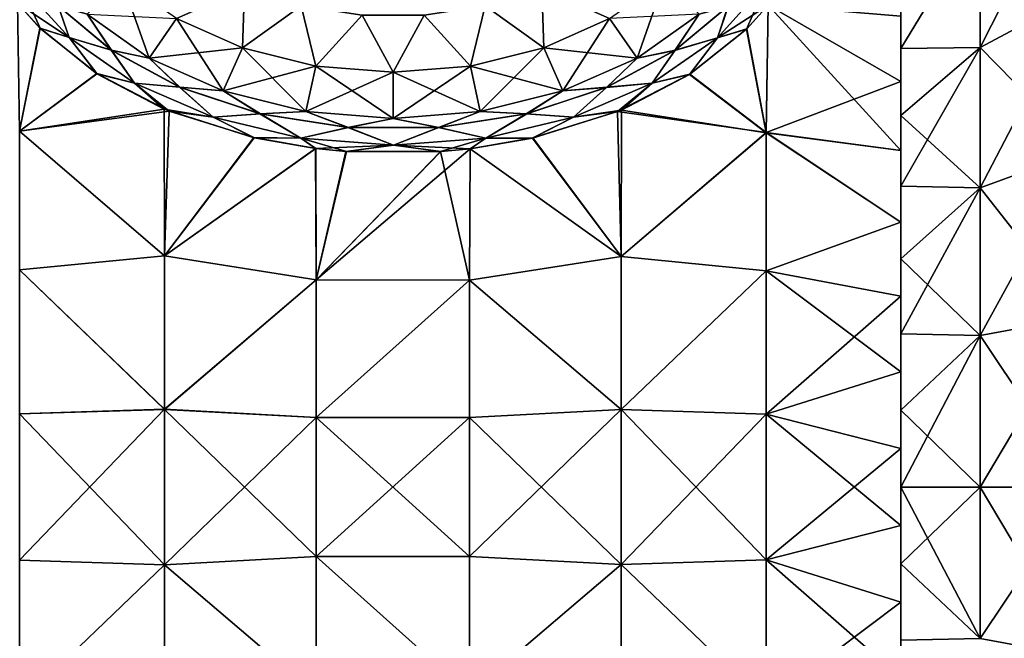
# Model space of a CAD drawing. Header units: millimetres. Extents: x -139 to 139, y -32 to 1264.
# Tile 31 of 256: x -131 to -116, y -2 to 7. Entities that reach past the tile are written whole.
import ezdxf

# ---------------------------------------------------------------- set-up
doc = ezdxf.new("R2010")
doc.units = ezdxf.units.MM
doc.header["$LTSCALE"] = 26.699852
for name, color, linetype in [('152', 7, 'CONTINUOUS'), ('155', 7, 'CONTINUOUS'), ('187', 7, 'CONTINUOUS'), ('188', 7, 'CONTINUOUS'), ('192', 7, 'CONTINUOUS'), ('193', 7, 'CONTINUOUS'), ('194', 7, 'CONTINUOUS'), ('198', 7, 'CONTINUOUS'), ('209', 7, 'CONTINUOUS'), ('212', 7, 'CONTINUOUS'), ('55', 7, 'CONTINUOUS'), ('59', 7, 'CONTINUOUS')]:
    doc.layers.add(name, color=color, linetype=linetype)

msp = doc.modelspace()

# ---------------------------------------------------------------- linework, layer by layer
at = {"layer": '152', "color": 7, "linetype": 'CONTINUOUS', "true_color": 0xa2afbf}
for points in [[(-131.387, 7.548, 11.956), (-131.358, 5.553, 13.017), (-131.037, 7.157, 12.368), (-131.387, 7.548, 11.956)], [(-119.701, 5.529, 13.024), (-119.672, 7.517, 11.972), (-120.004, 7.148, 12.36), (-119.701, 5.529, 13.024)], [(-119.672, 7.517, 11.972), (-119.701, 5.529, 13.024), (-117.6, 6.326, 11.357), (-119.672, 7.517, 11.972)], [(-117.6, 7.347, 10.725), (-119.672, 7.517, 11.972), (-117.6, 6.326, 11.357), (-117.6, 7.347, 10.725)], [(-131.037, 7.157, 12.368), (-131.358, 5.553, 13.017), (-130.148, 6.447, 13.126), (-131.037, 7.157, 12.368)], [(-120.892, 6.44, 13.119), (-119.701, 5.529, 13.024), (-120.004, 7.148, 12.36), (-120.892, 6.44, 13.119)], [(-131.358, 5.553, 13.017), (-129.098, 5.896, 13.721), (-130.148, 6.447, 13.126), (-131.358, 5.553, 13.017)], [(-122.022, 5.857, 13.753), (-119.701, 5.529, 13.024), (-120.892, 6.44, 13.119), (-122.022, 5.857, 13.753)], [(-117.6, 6.326, 11.357), (-119.701, 5.529, 13.024), (-117.6, 5.251, 11.892), (-117.6, 6.326, 11.357)], [(-129.092, 3.606, 14.494), (-129.098, 5.896, 13.721), (-131.358, 5.553, 13.017), (-129.092, 3.606, 14.494)], [(-129.098, 5.896, 13.721), (-129.092, 3.606, 14.494), (-127.693, 5.449, 14.211), (-129.098, 5.896, 13.721)], [(-123.342, 5.446, 14.207), (-121.967, 3.595, 14.495), (-122.022, 5.857, 13.753), (-123.342, 5.446, 14.207)], [(-121.967, 3.595, 14.495), (-119.701, 5.529, 13.024), (-122.022, 5.857, 13.753), (-121.967, 3.595, 14.495)], [(-131.358, 3.39, 13.74), (-129.092, 3.606, 14.494), (-131.358, 5.553, 13.017), (-131.358, 3.39, 13.74)], [(-129.092, 3.606, 14.494), (-126.735, 5.283, 14.394), (-127.693, 5.449, 14.211), (-129.092, 3.606, 14.494)], [(-124.324, 5.278, 14.394), (-121.967, 3.595, 14.495), (-123.342, 5.446, 14.207), (-124.324, 5.278, 14.394)], [(-119.701, 3.375, 13.74), (-119.701, 5.529, 13.024), (-121.967, 3.595, 14.495), (-119.701, 3.375, 13.74)], [(-119.701, 5.529, 13.024), (-119.701, 3.375, 13.74), (-117.6, 4.131, 12.326), (-119.701, 5.529, 13.024)], [(-117.6, 5.251, 11.892), (-119.701, 5.529, 13.024), (-117.6, 4.131, 12.326), (-117.6, 5.251, 11.892)], [(-126.728, 3.231, 14.989), (-126.735, 5.283, 14.394), (-129.092, 3.606, 14.494), (-126.728, 3.231, 14.989)], [(-126.735, 5.283, 14.394), (-126.728, 3.231, 14.989), (-126.255, 5.236, 14.445), (-126.735, 5.283, 14.394)], [(-124.331, 3.227, 14.989), (-124.324, 5.278, 14.394), (-126.728, 3.231, 14.989), (-124.331, 3.227, 14.989)], [(-126.728, 3.231, 14.989), (-124.324, 5.278, 14.394), (-124.779, 5.235, 14.443), (-126.728, 3.231, 14.989)], [(-126.255, 5.236, 14.445), (-126.728, 3.231, 14.989), (-124.779, 5.235, 14.443), (-126.255, 5.236, 14.445)], [(-124.331, 3.227, 14.989), (-121.967, 3.595, 14.495), (-124.324, 5.278, 14.394), (-124.331, 3.227, 14.989)], [(-117.6, 4.131, 12.326), (-119.701, 3.375, 13.74), (-117.6, 2.976, 12.655), (-117.6, 4.131, 12.326)], [(-129.092, 1.213, 14.887), (-129.092, 3.606, 14.494), (-131.358, 3.39, 13.74), (-129.092, 1.213, 14.887)], [(-129.092, 1.213, 14.887), (-126.728, 3.231, 14.989), (-129.092, 3.606, 14.494), (-129.092, 1.213, 14.887)], [(-121.967, 1.209, 14.885), (-121.967, 3.595, 14.495), (-124.331, 3.227, 14.989), (-121.967, 1.209, 14.885)], [(-121.967, 1.209, 14.885), (-119.701, 3.375, 13.74), (-121.967, 3.595, 14.495), (-121.967, 1.209, 14.885)], [(-131.358, 1.14, 14.106), (-129.092, 1.213, 14.887), (-131.358, 3.39, 13.74), (-131.358, 1.14, 14.106)], [(-126.728, 1.084, 15.295), (-126.728, 3.231, 14.989), (-129.092, 1.213, 14.887), (-126.728, 1.084, 15.295)], [(-126.728, 1.084, 15.295), (-124.331, 3.227, 14.989), (-126.728, 3.231, 14.989), (-126.728, 1.084, 15.295)], [(-119.701, 1.135, 14.103), (-119.701, 3.375, 13.74), (-121.967, 1.209, 14.885), (-119.701, 1.135, 14.103)], [(-119.701, 3.375, 13.74), (-119.701, 1.135, 14.103), (-117.6, 2.976, 12.655), (-119.701, 3.375, 13.74)], [(-124.331, 1.083, 15.294), (-124.331, 3.227, 14.989), (-126.728, 1.084, 15.295), (-124.331, 1.083, 15.294)], [(-124.331, 1.083, 15.294), (-121.967, 1.209, 14.885), (-124.331, 3.227, 14.989), (-124.331, 1.083, 15.294)], [(-117.6, 2.976, 12.655), (-119.701, 1.135, 14.103), (-117.6, 1.796, 12.875), (-117.6, 2.976, 12.655)], [(-117.6, 1.796, 12.875), (-119.701, 1.135, 14.103), (-117.6, 0.6, 12.986), (-117.6, 1.796, 12.875)], [(-129.092, -1.212, 14.887), (-129.092, 1.213, 14.887), (-131.358, -1.14, 14.106), (-129.092, -1.212, 14.887)], [(-131.358, -1.14, 14.106), (-129.092, 1.213, 14.887), (-131.358, 1.14, 14.106), (-131.358, -1.14, 14.106)], [(-129.092, -1.212, 14.887), (-126.728, 1.084, 15.295), (-129.092, 1.213, 14.887), (-129.092, -1.212, 14.887)], [(-126.728, -1.084, 15.295), (-126.728, 1.084, 15.295), (-129.092, -1.212, 14.887), (-126.728, -1.084, 15.295)], [(-126.728, -1.084, 15.295), (-124.331, 1.083, 15.294), (-126.728, 1.084, 15.295), (-126.728, -1.084, 15.295)], [(-124.331, -1.083, 15.294), (-124.331, 1.083, 15.294), (-126.728, -1.084, 15.295), (-124.331, -1.083, 15.294)], [(-121.967, -1.21, 14.885), (-121.967, 1.209, 14.885), (-124.331, -1.083, 15.294), (-121.967, -1.21, 14.885)], [(-124.331, -1.083, 15.294), (-121.967, 1.209, 14.885), (-124.331, 1.083, 15.294), (-124.331, -1.083, 15.294)], [(-121.967, -1.21, 14.885), (-119.701, 1.135, 14.103), (-121.967, 1.209, 14.885), (-121.967, -1.21, 14.885)], [(-119.701, -1.135, 14.103), (-119.701, 1.135, 14.103), (-121.967, -1.21, 14.885), (-119.701, -1.135, 14.103)], [(-119.701, 1.135, 14.103), (-119.701, -1.135, 14.103), (-117.6, 0.6, 12.986), (-119.701, 1.135, 14.103)], [(-117.6, 0.6, 12.986), (-119.701, -1.135, 14.103), (-117.6, -0.6, 12.986), (-117.6, 0.6, 12.986)], [(-117.6, -0.6, 12.986), (-119.701, -1.135, 14.103), (-117.6, -1.796, 12.875), (-117.6, -0.6, 12.986)], [(-131.358, -3.39, 13.74), (-129.092, -1.212, 14.887), (-131.358, -1.14, 14.106), (-131.358, -3.39, 13.74)], [(-129.092, -3.605, 14.494), (-129.092, -1.212, 14.887), (-131.358, -3.39, 13.74), (-129.092, -3.605, 14.494)], [(-126.728, -3.23, 14.989), (-126.728, -1.084, 15.295), (-129.092, -1.212, 14.887), (-126.728, -3.23, 14.989)], [(-129.092, -3.605, 14.494), (-126.728, -3.23, 14.989), (-129.092, -1.212, 14.887), (-129.092, -3.605, 14.494)], [(-124.331, -3.227, 14.989), (-124.331, -1.083, 15.294), (-126.728, -1.084, 15.295), (-124.331, -3.227, 14.989)], [(-126.728, -3.23, 14.989), (-124.331, -3.227, 14.989), (-126.728, -1.084, 15.295), (-126.728, -3.23, 14.989)], [(-124.331, -3.227, 14.989), (-121.967, -1.21, 14.885), (-124.331, -1.083, 15.294), (-124.331, -3.227, 14.989)], [(-121.967, -3.596, 14.494), (-121.967, -1.21, 14.885), (-124.331, -3.227, 14.989), (-121.967, -3.596, 14.494)], [(-119.701, -3.375, 13.74), (-119.701, -1.135, 14.103), (-121.967, -1.21, 14.885), (-119.701, -3.375, 13.74)], [(-121.967, -3.596, 14.494), (-119.701, -3.375, 13.74), (-121.967, -1.21, 14.885), (-121.967, -3.596, 14.494)], [(-119.701, -1.135, 14.103), (-119.701, -3.375, 13.74), (-117.6, -1.796, 12.875), (-119.701, -1.135, 14.103)], [(-117.6, -1.796, 12.875), (-119.701, -3.375, 13.74), (-117.6, -2.976, 12.655), (-117.6, -1.796, 12.875)]]:
    msp.add_3dface(points, dxfattribs=at)
at = {"layer": '155', "color": 7, "linetype": 'CONTINUOUS', "true_color": 0xa2afbf}
for points in [[(-131.358, 5.553, -13.017), (-131.387, 7.548, -11.956), (-131.039, 7.159, -12.366), (-131.358, 5.553, -13.017)], [(-119.672, 7.516, -11.972), (-119.701, 5.528, -13.024), (-120.01, 7.142, -12.367), (-119.672, 7.516, -11.972)], [(-119.701, 5.528, -13.024), (-119.672, 7.516, -11.972), (-117.6, 5.251, -11.892), (-119.701, 5.528, -13.024)], [(-117.6, 5.251, -11.892), (-119.672, 7.516, -11.972), (-117.6, 6.326, -11.357), (-117.6, 5.251, -11.892)], [(-117.6, 6.326, -11.357), (-119.672, 7.516, -11.972), (-117.6, 7.347, -10.725), (-117.6, 6.326, -11.357)], [(-130.152, 6.449, -13.123), (-131.358, 5.553, -13.017), (-131.039, 7.159, -12.366), (-130.152, 6.449, -13.123)], [(-120.01, 7.142, -12.367), (-119.701, 5.528, -13.024), (-120.898, 6.436, -13.123), (-120.01, 7.142, -12.367)], [(-129.021, 5.864, -13.756), (-131.358, 5.553, -13.017), (-130.152, 6.449, -13.123), (-129.021, 5.864, -13.756)], [(-119.701, 5.528, -13.024), (-121.962, 5.882, -13.725), (-120.898, 6.436, -13.123), (-119.701, 5.528, -13.024)], [(-129.092, 3.605, -14.494), (-131.358, 5.553, -13.017), (-129.021, 5.864, -13.756), (-129.092, 3.605, -14.494)], [(-127.699, 5.451, -14.209), (-129.092, 3.605, -14.494), (-129.021, 5.864, -13.756), (-127.699, 5.451, -14.209)], [(-121.962, 5.882, -13.725), (-121.967, 3.596, -14.494), (-123.35, 5.444, -14.209), (-121.962, 5.882, -13.725)], [(-119.701, 5.528, -13.024), (-121.967, 3.596, -14.494), (-121.962, 5.882, -13.725), (-119.701, 5.528, -13.024)], [(-131.358, 3.39, -13.74), (-131.358, 5.553, -13.017), (-129.092, 3.605, -14.494), (-131.358, 3.39, -13.74)], [(-126.734, 5.283, -14.394), (-129.092, 3.605, -14.494), (-127.699, 5.451, -14.209), (-126.734, 5.283, -14.394)], [(-121.967, 3.596, -14.494), (-124.324, 5.278, -14.395), (-123.35, 5.444, -14.209), (-121.967, 3.596, -14.494)], [(-119.701, 5.528, -13.024), (-119.701, 3.375, -13.74), (-121.967, 3.596, -14.494), (-119.701, 5.528, -13.024)], [(-119.701, 3.375, -13.74), (-119.701, 5.528, -13.024), (-117.6, 4.131, -12.326), (-119.701, 3.375, -13.74)], [(-117.6, 4.131, -12.326), (-119.701, 5.528, -13.024), (-117.6, 5.251, -11.892), (-117.6, 4.131, -12.326)], [(-126.728, 3.23, -14.989), (-129.092, 3.605, -14.494), (-126.734, 5.283, -14.394), (-126.728, 3.23, -14.989)], [(-126.728, 3.23, -14.989), (-126.734, 5.283, -14.394), (-126.262, 5.237, -14.444), (-126.728, 3.23, -14.989)], [(-124.787, 5.235, -14.444), (-126.728, 3.23, -14.989), (-126.262, 5.237, -14.444), (-124.787, 5.235, -14.444)], [(-124.331, 3.227, -14.989), (-126.728, 3.23, -14.989), (-124.787, 5.235, -14.444), (-124.331, 3.227, -14.989)], [(-124.324, 5.278, -14.395), (-124.331, 3.227, -14.989), (-124.787, 5.235, -14.444), (-124.324, 5.278, -14.395)], [(-124.331, 3.227, -14.989), (-124.324, 5.278, -14.395), (-121.967, 3.596, -14.494), (-124.331, 3.227, -14.989)], [(-117.6, 2.976, -12.655), (-119.701, 3.375, -13.74), (-117.6, 4.131, -12.326), (-117.6, 2.976, -12.655)], [(-129.092, 1.212, -14.887), (-131.358, 3.39, -13.74), (-129.092, 3.605, -14.494), (-129.092, 1.212, -14.887)], [(-129.092, 1.212, -14.887), (-129.092, 3.605, -14.494), (-126.728, 3.23, -14.989), (-129.092, 1.212, -14.887)], [(-121.967, 1.21, -14.885), (-124.331, 3.227, -14.989), (-121.967, 3.596, -14.494), (-121.967, 1.21, -14.885)], [(-119.701, 3.375, -13.74), (-121.967, 1.21, -14.885), (-121.967, 3.596, -14.494), (-119.701, 3.375, -13.74)], [(-131.358, 1.14, -14.106), (-131.358, 3.39, -13.74), (-129.092, 1.212, -14.887), (-131.358, 1.14, -14.106)], [(-126.728, 1.084, -15.295), (-129.092, 1.212, -14.887), (-126.728, 3.23, -14.989), (-126.728, 1.084, -15.295)], [(-126.728, 1.084, -15.295), (-126.728, 3.23, -14.989), (-124.331, 3.227, -14.989), (-126.728, 1.084, -15.295)], [(-119.701, 3.375, -13.74), (-119.701, 1.135, -14.103), (-121.967, 1.21, -14.885), (-119.701, 3.375, -13.74)], [(-119.701, 1.135, -14.103), (-119.701, 3.375, -13.74), (-117.6, 1.796, -12.875), (-119.701, 1.135, -14.103)], [(-117.6, 1.796, -12.875), (-119.701, 3.375, -13.74), (-117.6, 2.976, -12.655), (-117.6, 1.796, -12.875)], [(-124.331, 1.083, -15.294), (-126.728, 1.084, -15.295), (-124.331, 3.227, -14.989), (-124.331, 1.083, -15.294)], [(-124.331, 1.083, -15.294), (-124.331, 3.227, -14.989), (-121.967, 1.21, -14.885), (-124.331, 1.083, -15.294)], [(-117.6, 0.6, -12.986), (-119.701, 1.135, -14.103), (-117.6, 1.796, -12.875), (-117.6, 0.6, -12.986)], [(-129.092, -1.213, -14.887), (-131.358, 1.14, -14.106), (-129.092, 1.212, -14.887), (-129.092, -1.213, -14.887)], [(-131.358, -1.14, -14.106), (-131.358, 1.14, -14.106), (-129.092, -1.213, -14.887), (-131.358, -1.14, -14.106)], [(-129.092, -1.213, -14.887), (-129.092, 1.212, -14.887), (-126.728, -1.084, -15.295), (-129.092, -1.213, -14.887)], [(-126.728, -1.084, -15.295), (-129.092, 1.212, -14.887), (-126.728, 1.084, -15.295), (-126.728, -1.084, -15.295)], [(-126.728, -1.084, -15.295), (-126.728, 1.084, -15.295), (-124.331, -1.083, -15.294), (-126.728, -1.084, -15.295)], [(-124.331, -1.083, -15.294), (-126.728, 1.084, -15.295), (-124.331, 1.083, -15.294), (-124.331, -1.083, -15.294)], [(-121.967, -1.209, -14.885), (-124.331, 1.083, -15.294), (-121.967, 1.21, -14.885), (-121.967, -1.209, -14.885)], [(-124.331, -1.083, -15.294), (-124.331, 1.083, -15.294), (-121.967, -1.209, -14.885), (-124.331, -1.083, -15.294)], [(-119.701, 1.135, -14.103), (-119.701, -1.135, -14.103), (-121.967, 1.21, -14.885), (-119.701, 1.135, -14.103)], [(-119.701, -1.135, -14.103), (-121.967, -1.209, -14.885), (-121.967, 1.21, -14.885), (-119.701, -1.135, -14.103)], [(-119.701, -1.135, -14.103), (-119.701, 1.135, -14.103), (-117.6, -0.6, -12.986), (-119.701, -1.135, -14.103)], [(-117.6, -0.6, -12.986), (-119.701, 1.135, -14.103), (-117.6, 0.6, -12.986), (-117.6, -0.6, -12.986)], [(-117.6, -1.796, -12.875), (-119.701, -1.135, -14.103), (-117.6, -0.6, -12.986), (-117.6, -1.796, -12.875)], [(-131.358, -3.39, -13.74), (-131.358, -1.14, -14.106), (-129.092, -1.213, -14.887), (-131.358, -3.39, -13.74)], [(-129.092, -3.606, -14.494), (-131.358, -3.39, -13.74), (-129.092, -1.213, -14.887), (-129.092, -3.606, -14.494)], [(-126.728, -3.231, -14.989), (-129.092, -1.213, -14.887), (-126.728, -1.084, -15.295), (-126.728, -3.231, -14.989)], [(-129.092, -3.606, -14.494), (-129.092, -1.213, -14.887), (-126.728, -3.231, -14.989), (-129.092, -3.606, -14.494)], [(-124.331, -3.227, -14.989), (-126.728, -1.084, -15.295), (-124.331, -1.083, -15.294), (-124.331, -3.227, -14.989)], [(-126.728, -3.231, -14.989), (-126.728, -1.084, -15.295), (-124.331, -3.227, -14.989), (-126.728, -3.231, -14.989)], [(-124.331, -3.227, -14.989), (-124.331, -1.083, -15.294), (-121.967, -1.209, -14.885), (-124.331, -3.227, -14.989)], [(-121.967, -3.595, -14.495), (-124.331, -3.227, -14.989), (-121.967, -1.209, -14.885), (-121.967, -3.595, -14.495)], [(-119.701, -1.135, -14.103), (-119.701, -3.375, -13.74), (-121.967, -1.209, -14.885), (-119.701, -1.135, -14.103)], [(-119.701, -3.375, -13.74), (-121.967, -3.595, -14.495), (-121.967, -1.209, -14.885), (-119.701, -3.375, -13.74)], [(-119.701, -3.375, -13.74), (-119.701, -1.135, -14.103), (-117.6, -2.976, -12.655), (-119.701, -3.375, -13.74)], [(-117.6, -2.976, -12.655), (-119.701, -1.135, -14.103), (-117.6, -1.796, -12.875), (-117.6, -2.976, -12.655)]]:
    msp.add_3dface(points, dxfattribs=at)
at = {"layer": '187', "color": 7, "linetype": 'CONTINUOUS', "true_color": 0xa2afbf}
for points in [[(-129.334, 6.693, 13.449), (-129.763, 7.914, 12.693), (-130.302, 7.377, 12.765), (-129.334, 6.693, 13.449)], [(-128.904, 7.307, 13.3), (-129.763, 7.914, 12.693), (-129.334, 6.693, 13.449), (-128.904, 7.307, 13.3)], [(-120.748, 7.377, 12.765), (-122.146, 7.307, 13.3), (-121.716, 6.693, 13.449), (-120.748, 7.377, 12.765)], [(-128.176, 6.179, 13.963), (-128.904, 7.307, 13.3), (-129.334, 6.693, 13.449), (-128.176, 6.179, 13.963)], [(-127.877, 6.851, 13.757), (-128.904, 7.307, 13.3), (-128.176, 6.179, 13.963), (-127.877, 6.851, 13.757)], [(-122.146, 7.307, 13.3), (-123.173, 6.851, 13.757), (-121.716, 6.693, 13.449), (-122.146, 7.307, 13.3)], [(-126.885, 5.859, 14.283), (-127.877, 6.851, 13.757), (-128.176, 6.179, 13.963), (-126.885, 5.859, 14.283)], [(-126.731, 6.567, 14.04), (-127.877, 6.851, 13.757), (-126.885, 5.859, 14.283), (-126.731, 6.567, 14.04)], [(-123.173, 6.851, 13.757), (-124.319, 6.567, 14.04), (-122.874, 6.179, 13.963), (-123.173, 6.851, 13.757)], [(-121.716, 6.693, 13.449), (-123.173, 6.851, 13.757), (-122.874, 6.179, 13.963), (-121.716, 6.693, 13.449)], [(-125.525, 5.751, 14.391), (-126.731, 6.567, 14.04), (-126.885, 5.859, 14.283), (-125.525, 5.751, 14.391)], [(-125.525, 6.471, 14.136), (-126.731, 6.567, 14.04), (-125.525, 5.751, 14.391), (-125.525, 6.471, 14.136)], [(-124.319, 6.567, 14.04), (-125.525, 6.471, 14.136), (-124.165, 5.859, 14.283), (-124.319, 6.567, 14.04)], [(-124.165, 5.859, 14.283), (-125.525, 6.471, 14.136), (-125.525, 5.751, 14.391), (-124.165, 5.859, 14.283)], [(-122.874, 6.179, 13.963), (-124.319, 6.567, 14.04), (-124.165, 5.859, 14.283), (-122.874, 6.179, 13.963)]]:
    msp.add_3dface(points, dxfattribs=at)
at = {"layer": '188', "color": 7, "linetype": 'CONTINUOUS', "true_color": 0xa2afbf}
for points in [[(-129.92, 6.814, 13.141), (-130.302, 7.377, 12.765), (-130.753, 7.506, 12.431), (-129.92, 6.814, 13.141)], [(-129.334, 6.693, 13.449), (-130.302, 7.377, 12.765), (-129.92, 6.814, 13.141), (-129.334, 6.693, 13.449)], [(-120.748, 7.377, 12.765), (-121.716, 6.693, 13.449), (-121.122, 6.814, 13.136), (-120.748, 7.377, 12.765)], [(-120.292, 7.505, 12.427), (-120.748, 7.377, 12.765), (-121.122, 6.814, 13.136), (-120.292, 7.505, 12.427)], [(-128.852, 6.236, 13.737), (-129.334, 6.693, 13.449), (-129.92, 6.814, 13.141), (-128.852, 6.236, 13.737)], [(-121.122, 6.814, 13.136), (-121.716, 6.693, 13.449), (-122.187, 6.237, 13.732), (-121.122, 6.814, 13.136)], [(-128.176, 6.179, 13.963), (-129.334, 6.693, 13.449), (-128.852, 6.236, 13.737), (-128.176, 6.179, 13.963)], [(-121.716, 6.693, 13.449), (-122.874, 6.179, 13.963), (-122.187, 6.237, 13.732), (-121.716, 6.693, 13.449)], [(-127.597, 5.822, 14.165), (-128.176, 6.179, 13.963), (-128.852, 6.236, 13.737), (-127.597, 5.822, 14.165)], [(-126.885, 5.859, 14.283), (-128.176, 6.179, 13.963), (-127.597, 5.822, 14.165), (-126.885, 5.859, 14.283)], [(-122.874, 6.179, 13.963), (-124.165, 5.859, 14.283), (-123.439, 5.823, 14.161), (-122.874, 6.179, 13.963)], [(-122.187, 6.237, 13.732), (-122.874, 6.179, 13.963), (-123.439, 5.823, 14.161), (-122.187, 6.237, 13.732)], [(-126.223, 5.608, 14.388), (-126.885, 5.859, 14.283), (-127.597, 5.822, 14.165), (-126.223, 5.608, 14.388)], [(-125.525, 5.751, 14.391), (-126.885, 5.859, 14.283), (-126.223, 5.608, 14.388), (-125.525, 5.751, 14.391)], [(-124.165, 5.859, 14.283), (-125.525, 5.751, 14.391), (-124.81, 5.608, 14.386), (-124.165, 5.859, 14.283)], [(-123.439, 5.823, 14.161), (-124.165, 5.859, 14.283), (-124.81, 5.608, 14.386), (-123.439, 5.823, 14.161)], [(-124.81, 5.608, 14.386), (-125.525, 5.751, 14.391), (-126.223, 5.608, 14.388), (-124.81, 5.608, 14.386)]]:
    msp.add_3dface(points, dxfattribs=at)
at = {"layer": '192', "color": 7, "linetype": 'CONTINUOUS', "true_color": 0xa2afbf}
for points in [[(-128.904, 7.307, 13.3), (-127.877, 6.851, 13.757), (-127.847, 7.785, 13.473), (-128.904, 7.307, 13.3)], [(-127.877, 6.851, 13.757), (-126.96, 7.506, 13.752), (-127.847, 7.785, 13.473), (-127.877, 6.851, 13.757)], [(-123.173, 6.851, 13.757), (-123.203, 7.785, 13.473), (-124.09, 7.506, 13.752), (-123.173, 6.851, 13.757)], [(-123.173, 6.851, 13.757), (-122.146, 7.307, 13.3), (-123.203, 7.785, 13.473), (-123.173, 6.851, 13.757)], [(-127.877, 6.851, 13.757), (-126.731, 6.567, 14.04), (-126.96, 7.506, 13.752), (-127.877, 6.851, 13.757)], [(-126.731, 6.567, 14.04), (-126.01, 7.363, 13.895), (-126.96, 7.506, 13.752), (-126.731, 6.567, 14.04)], [(-124.319, 6.567, 14.04), (-124.09, 7.506, 13.752), (-125.04, 7.363, 13.895), (-124.319, 6.567, 14.04)], [(-124.319, 6.567, 14.04), (-123.173, 6.851, 13.757), (-124.09, 7.506, 13.752), (-124.319, 6.567, 14.04)], [(-126.731, 6.567, 14.04), (-125.525, 6.471, 14.136), (-126.01, 7.363, 13.895), (-126.731, 6.567, 14.04)], [(-125.525, 6.471, 14.136), (-125.04, 7.363, 13.895), (-126.01, 7.363, 13.895), (-125.525, 6.471, 14.136)], [(-125.525, 6.471, 14.136), (-124.319, 6.567, 14.04), (-125.04, 7.363, 13.895), (-125.525, 6.471, 14.136)]]:
    msp.add_3dface(points, dxfattribs=at)
at = {"layer": '193', "color": 7, "linetype": 'CONTINUOUS', "true_color": 0xa2afbf}
for points in [[(-121.287, 7.914, -12.693), (-121.716, 6.693, -13.449), (-122.146, 7.307, -13.3), (-121.287, 7.914, -12.693)], [(-120.748, 7.377, -12.765), (-121.716, 6.693, -13.449), (-121.287, 7.914, -12.693), (-120.748, 7.377, -12.765)], [(-129.334, 6.693, -13.449), (-130.302, 7.377, -12.765), (-128.904, 7.307, -13.3), (-129.334, 6.693, -13.449)], [(-127.877, 6.851, -13.757), (-129.334, 6.693, -13.449), (-128.904, 7.307, -13.3), (-127.877, 6.851, -13.757)], [(-122.146, 7.307, -13.3), (-122.874, 6.179, -13.963), (-123.173, 6.851, -13.757), (-122.146, 7.307, -13.3)], [(-121.716, 6.693, -13.449), (-122.874, 6.179, -13.963), (-122.146, 7.307, -13.3), (-121.716, 6.693, -13.449)], [(-128.176, 6.179, -13.963), (-129.334, 6.693, -13.449), (-127.877, 6.851, -13.757), (-128.176, 6.179, -13.963)], [(-126.731, 6.567, -14.04), (-128.176, 6.179, -13.963), (-127.877, 6.851, -13.757), (-126.731, 6.567, -14.04)], [(-123.173, 6.851, -13.757), (-124.165, 5.859, -14.283), (-124.319, 6.567, -14.04), (-123.173, 6.851, -13.757)], [(-122.874, 6.179, -13.963), (-124.165, 5.859, -14.283), (-123.173, 6.851, -13.757), (-122.874, 6.179, -13.963)], [(-126.885, 5.859, -14.283), (-128.176, 6.179, -13.963), (-126.731, 6.567, -14.04), (-126.885, 5.859, -14.283)], [(-125.525, 6.471, -14.136), (-126.885, 5.859, -14.283), (-126.731, 6.567, -14.04), (-125.525, 6.471, -14.136)], [(-125.525, 5.751, -14.391), (-126.885, 5.859, -14.283), (-125.525, 6.471, -14.136), (-125.525, 5.751, -14.391)], [(-124.165, 5.859, -14.283), (-125.525, 5.751, -14.391), (-124.319, 6.567, -14.04), (-124.165, 5.859, -14.283)], [(-124.319, 6.567, -14.04), (-125.525, 5.751, -14.391), (-125.525, 6.471, -14.136), (-124.319, 6.567, -14.04)]]:
    msp.add_3dface(points, dxfattribs=at)
at = {"layer": '194', "color": 7, "linetype": 'CONTINUOUS', "true_color": 0xa2afbf}
for points in [[(-130.755, 7.508, -12.429), (-130.302, 7.377, -12.765), (-129.924, 6.816, -13.139), (-130.755, 7.508, -12.429)], [(-130.302, 7.377, -12.765), (-129.334, 6.693, -13.449), (-129.924, 6.816, -13.139), (-130.302, 7.377, -12.765)], [(-121.716, 6.693, -13.449), (-120.748, 7.377, -12.765), (-121.129, 6.809, -13.141), (-121.716, 6.693, -13.449)], [(-121.129, 6.809, -13.141), (-120.748, 7.377, -12.765), (-120.298, 7.499, -12.434), (-121.129, 6.809, -13.141)], [(-129.924, 6.816, -13.139), (-129.334, 6.693, -13.449), (-128.858, 6.238, -13.735), (-129.924, 6.816, -13.139)], [(-122.194, 6.234, -13.736), (-121.716, 6.693, -13.449), (-121.129, 6.809, -13.141), (-122.194, 6.234, -13.736)], [(-129.334, 6.693, -13.449), (-128.176, 6.179, -13.963), (-128.858, 6.238, -13.735), (-129.334, 6.693, -13.449)], [(-122.874, 6.179, -13.963), (-121.716, 6.693, -13.449), (-122.194, 6.234, -13.736), (-122.874, 6.179, -13.963)], [(-128.858, 6.238, -13.735), (-128.176, 6.179, -13.963), (-127.603, 5.824, -14.164), (-128.858, 6.238, -13.735)], [(-128.176, 6.179, -13.963), (-126.885, 5.859, -14.283), (-127.603, 5.824, -14.164), (-128.176, 6.179, -13.963)], [(-124.165, 5.859, -14.283), (-122.874, 6.179, -13.963), (-123.448, 5.821, -14.164), (-124.165, 5.859, -14.283)], [(-123.448, 5.821, -14.164), (-122.874, 6.179, -13.963), (-122.194, 6.234, -13.736), (-123.448, 5.821, -14.164)], [(-127.603, 5.824, -14.164), (-126.885, 5.859, -14.283), (-126.23, 5.608, -14.387), (-127.603, 5.824, -14.164)], [(-126.885, 5.859, -14.283), (-125.525, 5.751, -14.391), (-126.23, 5.608, -14.387), (-126.885, 5.859, -14.283)], [(-125.525, 5.751, -14.391), (-124.165, 5.859, -14.283), (-124.819, 5.608, -14.387), (-125.525, 5.751, -14.391)], [(-124.819, 5.608, -14.387), (-124.165, 5.859, -14.283), (-123.448, 5.821, -14.164), (-124.819, 5.608, -14.387)], [(-126.23, 5.608, -14.387), (-125.525, 5.751, -14.391), (-124.819, 5.608, -14.387), (-126.23, 5.608, -14.387)]]:
    msp.add_3dface(points, dxfattribs=at)
at = {"layer": '198', "color": 7, "linetype": 'CONTINUOUS', "true_color": 0xa2afbf}
for points in [[(-127.877, 6.851, -13.757), (-128.904, 7.307, -13.3), (-127.847, 7.785, -13.473), (-127.877, 6.851, -13.757)], [(-127.877, 6.851, -13.757), (-127.847, 7.785, -13.473), (-126.96, 7.506, -13.752), (-127.877, 6.851, -13.757)], [(-123.173, 6.851, -13.757), (-124.09, 7.506, -13.752), (-123.203, 7.785, -13.473), (-123.173, 6.851, -13.757)], [(-122.146, 7.307, -13.3), (-123.173, 6.851, -13.757), (-123.203, 7.785, -13.473), (-122.146, 7.307, -13.3)], [(-126.731, 6.567, -14.04), (-127.877, 6.851, -13.757), (-126.96, 7.506, -13.752), (-126.731, 6.567, -14.04)], [(-126.731, 6.567, -14.04), (-126.96, 7.506, -13.752), (-126.01, 7.363, -13.895), (-126.731, 6.567, -14.04)], [(-124.319, 6.567, -14.04), (-125.04, 7.363, -13.895), (-124.09, 7.506, -13.752), (-124.319, 6.567, -14.04)], [(-123.173, 6.851, -13.757), (-124.319, 6.567, -14.04), (-124.09, 7.506, -13.752), (-123.173, 6.851, -13.757)], [(-125.525, 6.471, -14.136), (-126.731, 6.567, -14.04), (-126.01, 7.363, -13.895), (-125.525, 6.471, -14.136)], [(-125.525, 6.471, -14.136), (-126.01, 7.363, -13.895), (-125.04, 7.363, -13.895), (-125.525, 6.471, -14.136)], [(-124.319, 6.567, -14.04), (-125.525, 6.471, -14.136), (-125.04, 7.363, -13.895), (-124.319, 6.567, -14.04)]]:
    msp.add_3dface(points, dxfattribs=at)
at = {"layer": '209', "color": 7, "linetype": 'CONTINUOUS', "true_color": 0xa2afbf}
for points in [[(-131.387, 7.548, 11.956), (-131.037, 7.157, 12.368), (-131.35, 7.863, 11.806), (-131.387, 7.548, 11.956)], [(-131.35, 7.863, 11.806), (-131.037, 7.157, 12.368), (-130.583, 7.012, 12.681), (-131.35, 7.863, 11.806)], [(-130.753, 7.506, 12.431), (-131.35, 7.863, 11.806), (-130.583, 7.012, 12.681), (-130.753, 7.506, 12.431)], [(-120.463, 7.01, 12.676), (-119.672, 7.517, 11.972), (-119.697, 7.86, 11.8), (-120.463, 7.01, 12.676)], [(-120.292, 7.505, 12.427), (-120.463, 7.01, 12.676), (-119.697, 7.86, 11.8), (-120.292, 7.505, 12.427)], [(-129.92, 6.814, 13.141), (-130.753, 7.506, 12.431), (-130.583, 7.012, 12.681), (-129.92, 6.814, 13.141)], [(-120.292, 7.505, 12.427), (-121.122, 6.814, 13.136), (-120.463, 7.01, 12.676), (-120.292, 7.505, 12.427)], [(-120.004, 7.148, 12.36), (-119.672, 7.517, 11.972), (-120.463, 7.01, 12.676), (-120.004, 7.148, 12.36)], [(-131.037, 7.157, 12.368), (-130.148, 6.447, 13.126), (-130.583, 7.012, 12.681), (-131.037, 7.157, 12.368)], [(-120.892, 6.44, 13.119), (-120.004, 7.148, 12.36), (-120.463, 7.01, 12.676), (-120.892, 6.44, 13.119)], [(-130.583, 7.012, 12.681), (-130.148, 6.447, 13.126), (-129.561, 6.303, 13.418), (-130.583, 7.012, 12.681)], [(-129.92, 6.814, 13.141), (-130.583, 7.012, 12.681), (-129.561, 6.303, 13.418), (-129.92, 6.814, 13.141)], [(-121.484, 6.302, 13.413), (-120.892, 6.44, 13.119), (-120.463, 7.01, 12.676), (-121.484, 6.302, 13.413)], [(-121.122, 6.814, 13.136), (-121.484, 6.302, 13.413), (-120.463, 7.01, 12.676), (-121.122, 6.814, 13.136)], [(-128.852, 6.236, 13.737), (-129.92, 6.814, 13.141), (-129.561, 6.303, 13.418), (-128.852, 6.236, 13.737)], [(-121.122, 6.814, 13.136), (-122.187, 6.237, 13.732), (-121.484, 6.302, 13.413), (-121.122, 6.814, 13.136)], [(-130.148, 6.447, 13.126), (-129.098, 5.896, 13.721), (-129.561, 6.303, 13.418), (-130.148, 6.447, 13.126)], [(-129.561, 6.303, 13.418), (-129.098, 5.896, 13.721), (-128.334, 5.772, 13.975), (-129.561, 6.303, 13.418)], [(-128.852, 6.236, 13.737), (-129.561, 6.303, 13.418), (-128.334, 5.772, 13.975), (-128.852, 6.236, 13.737)], [(-122.709, 5.771, 13.971), (-122.022, 5.857, 13.753), (-121.484, 6.302, 13.413), (-122.709, 5.771, 13.971)], [(-122.187, 6.237, 13.732), (-122.709, 5.771, 13.971), (-121.484, 6.302, 13.413), (-122.187, 6.237, 13.732)], [(-122.022, 5.857, 13.753), (-120.892, 6.44, 13.119), (-121.484, 6.302, 13.413), (-122.022, 5.857, 13.753)], [(-127.597, 5.822, 14.165), (-128.852, 6.236, 13.737), (-128.334, 5.772, 13.975), (-127.597, 5.822, 14.165)], [(-122.187, 6.237, 13.732), (-123.439, 5.823, 14.161), (-122.709, 5.771, 13.971), (-122.187, 6.237, 13.732)], [(-129.098, 5.896, 13.721), (-127.693, 5.449, 14.211), (-128.334, 5.772, 13.975), (-129.098, 5.896, 13.721)], [(-123.342, 5.446, 14.207), (-122.022, 5.857, 13.753), (-122.709, 5.771, 13.971), (-123.342, 5.446, 14.207)], [(-127.597, 5.822, 14.165), (-128.334, 5.772, 13.975), (-126.964, 5.443, 14.321), (-127.597, 5.822, 14.165)], [(-128.334, 5.772, 13.975), (-127.693, 5.449, 14.211), (-126.964, 5.443, 14.321), (-128.334, 5.772, 13.975)], [(-126.223, 5.608, 14.388), (-127.597, 5.822, 14.165), (-126.964, 5.443, 14.321), (-126.223, 5.608, 14.388)], [(-123.439, 5.823, 14.161), (-124.81, 5.608, 14.386), (-124.078, 5.442, 14.319), (-123.439, 5.823, 14.161)], [(-123.439, 5.823, 14.161), (-124.078, 5.442, 14.319), (-122.709, 5.771, 13.971), (-123.439, 5.823, 14.161)], [(-124.078, 5.442, 14.319), (-123.342, 5.446, 14.207), (-122.709, 5.771, 13.971), (-124.078, 5.442, 14.319)], [(-126.223, 5.608, 14.388), (-126.964, 5.443, 14.321), (-125.521, 5.331, 14.438), (-126.223, 5.608, 14.388)], [(-124.81, 5.608, 14.386), (-126.223, 5.608, 14.388), (-125.521, 5.331, 14.438), (-124.81, 5.608, 14.386)], [(-124.81, 5.608, 14.386), (-125.521, 5.331, 14.438), (-124.078, 5.442, 14.319), (-124.81, 5.608, 14.386)], [(-127.693, 5.449, 14.211), (-126.735, 5.283, 14.394), (-126.964, 5.443, 14.321), (-127.693, 5.449, 14.211)], [(-126.735, 5.283, 14.394), (-126.255, 5.236, 14.445), (-126.964, 5.443, 14.321), (-126.735, 5.283, 14.394)], [(-126.964, 5.443, 14.321), (-126.255, 5.236, 14.445), (-125.521, 5.331, 14.438), (-126.964, 5.443, 14.321)], [(-125.521, 5.331, 14.438), (-124.324, 5.278, 14.394), (-124.078, 5.442, 14.319), (-125.521, 5.331, 14.438)], [(-124.324, 5.278, 14.394), (-123.342, 5.446, 14.207), (-124.078, 5.442, 14.319), (-124.324, 5.278, 14.394)], [(-126.255, 5.236, 14.445), (-124.779, 5.235, 14.443), (-125.521, 5.331, 14.438), (-126.255, 5.236, 14.445)], [(-124.779, 5.235, 14.443), (-124.324, 5.278, 14.394), (-125.521, 5.331, 14.438), (-124.779, 5.235, 14.443)]]:
    msp.add_3dface(points, dxfattribs=at)
at = {"layer": '212', "color": 7, "linetype": 'CONTINUOUS', "true_color": 0xa2afbf}
for points in [[(-130.583, 7.012, -12.681), (-131.387, 7.548, -11.956), (-131.35, 7.863, -11.806), (-130.583, 7.012, -12.681)], [(-130.755, 7.508, -12.429), (-130.583, 7.012, -12.681), (-131.35, 7.863, -11.806), (-130.755, 7.508, -12.429)], [(-119.697, 7.86, -11.8), (-120.01, 7.142, -12.367), (-120.463, 7.01, -12.676), (-119.697, 7.86, -11.8)], [(-120.298, 7.499, -12.434), (-119.697, 7.86, -11.8), (-120.463, 7.01, -12.676), (-120.298, 7.499, -12.434)], [(-119.672, 7.516, -11.972), (-120.01, 7.142, -12.367), (-119.697, 7.86, -11.8), (-119.672, 7.516, -11.972)], [(-131.039, 7.159, -12.366), (-131.387, 7.548, -11.956), (-130.583, 7.012, -12.681), (-131.039, 7.159, -12.366)], [(-130.755, 7.508, -12.429), (-129.924, 6.816, -13.139), (-130.583, 7.012, -12.681), (-130.755, 7.508, -12.429)], [(-121.129, 6.809, -13.141), (-120.298, 7.499, -12.434), (-120.463, 7.01, -12.676), (-121.129, 6.809, -13.141)], [(-130.152, 6.449, -13.123), (-131.039, 7.159, -12.366), (-130.583, 7.012, -12.681), (-130.152, 6.449, -13.123)], [(-120.01, 7.142, -12.367), (-120.898, 6.436, -13.123), (-120.463, 7.01, -12.676), (-120.01, 7.142, -12.367)], [(-129.561, 6.303, -13.418), (-130.152, 6.449, -13.123), (-130.583, 7.012, -12.681), (-129.561, 6.303, -13.418)], [(-129.924, 6.816, -13.139), (-129.561, 6.303, -13.418), (-130.583, 7.012, -12.681), (-129.924, 6.816, -13.139)], [(-120.463, 7.01, -12.676), (-120.898, 6.436, -13.123), (-121.484, 6.302, -13.413), (-120.463, 7.01, -12.676)], [(-121.129, 6.809, -13.141), (-120.463, 7.01, -12.676), (-121.484, 6.302, -13.413), (-121.129, 6.809, -13.141)], [(-129.924, 6.816, -13.139), (-128.858, 6.238, -13.735), (-129.561, 6.303, -13.418), (-129.924, 6.816, -13.139)], [(-122.194, 6.234, -13.736), (-121.129, 6.809, -13.141), (-121.484, 6.302, -13.413), (-122.194, 6.234, -13.736)], [(-129.021, 5.864, -13.756), (-130.152, 6.449, -13.123), (-129.561, 6.303, -13.418), (-129.021, 5.864, -13.756)], [(-128.334, 5.772, -13.975), (-129.021, 5.864, -13.756), (-129.561, 6.303, -13.418), (-128.334, 5.772, -13.975)], [(-128.858, 6.238, -13.735), (-128.334, 5.772, -13.975), (-129.561, 6.303, -13.418), (-128.858, 6.238, -13.735)], [(-121.484, 6.302, -13.413), (-121.962, 5.882, -13.725), (-122.709, 5.771, -13.971), (-121.484, 6.302, -13.413)], [(-122.194, 6.234, -13.736), (-121.484, 6.302, -13.413), (-122.709, 5.771, -13.971), (-122.194, 6.234, -13.736)], [(-120.898, 6.436, -13.123), (-121.962, 5.882, -13.725), (-121.484, 6.302, -13.413), (-120.898, 6.436, -13.123)], [(-128.858, 6.238, -13.735), (-127.603, 5.824, -14.164), (-128.334, 5.772, -13.975), (-128.858, 6.238, -13.735)], [(-123.448, 5.821, -14.164), (-122.194, 6.234, -13.736), (-122.709, 5.771, -13.971), (-123.448, 5.821, -14.164)], [(-127.699, 5.451, -14.209), (-129.021, 5.864, -13.756), (-128.334, 5.772, -13.975), (-127.699, 5.451, -14.209)], [(-121.962, 5.882, -13.725), (-123.35, 5.444, -14.209), (-122.709, 5.771, -13.971), (-121.962, 5.882, -13.725)], [(-127.603, 5.824, -14.164), (-126.964, 5.443, -14.321), (-128.334, 5.772, -13.975), (-127.603, 5.824, -14.164)], [(-126.964, 5.443, -14.321), (-127.699, 5.451, -14.209), (-128.334, 5.772, -13.975), (-126.964, 5.443, -14.321)], [(-127.603, 5.824, -14.164), (-126.23, 5.608, -14.387), (-126.964, 5.443, -14.321), (-127.603, 5.824, -14.164)], [(-124.819, 5.608, -14.387), (-123.448, 5.821, -14.164), (-124.078, 5.442, -14.319), (-124.819, 5.608, -14.387)], [(-123.448, 5.821, -14.164), (-122.709, 5.771, -13.971), (-124.078, 5.442, -14.319), (-123.448, 5.821, -14.164)], [(-122.709, 5.771, -13.971), (-123.35, 5.444, -14.209), (-124.078, 5.442, -14.319), (-122.709, 5.771, -13.971)], [(-126.23, 5.608, -14.387), (-125.521, 5.331, -14.438), (-126.964, 5.443, -14.321), (-126.23, 5.608, -14.387)], [(-126.23, 5.608, -14.387), (-124.819, 5.608, -14.387), (-125.521, 5.331, -14.438), (-126.23, 5.608, -14.387)], [(-124.819, 5.608, -14.387), (-124.078, 5.442, -14.319), (-125.521, 5.331, -14.438), (-124.819, 5.608, -14.387)], [(-126.734, 5.283, -14.394), (-127.699, 5.451, -14.209), (-126.964, 5.443, -14.321), (-126.734, 5.283, -14.394)], [(-125.521, 5.331, -14.438), (-126.734, 5.283, -14.394), (-126.964, 5.443, -14.321), (-125.521, 5.331, -14.438)], [(-124.078, 5.442, -14.319), (-124.787, 5.235, -14.444), (-125.521, 5.331, -14.438), (-124.078, 5.442, -14.319)], [(-124.324, 5.278, -14.395), (-124.787, 5.235, -14.444), (-124.078, 5.442, -14.319), (-124.324, 5.278, -14.395)], [(-123.35, 5.444, -14.209), (-124.324, 5.278, -14.395), (-124.078, 5.442, -14.319), (-123.35, 5.444, -14.209)], [(-126.262, 5.237, -14.444), (-126.734, 5.283, -14.394), (-125.521, 5.331, -14.438), (-126.262, 5.237, -14.444)], [(-124.787, 5.235, -14.444), (-126.262, 5.237, -14.444), (-125.521, 5.331, -14.438), (-124.787, 5.235, -14.444)]]:
    msp.add_3dface(points, dxfattribs=at)
at = {"layer": '55', "color": 7, "linetype": 'CONTINUOUS', "true_color": 0xa2afbf}
for points in [[(-116.364, 8.881, -12.223), (-116.364, 6.859, -13.462), (-117.6, 6.844, -11.053), (-116.364, 8.881, -12.223)], [(-117.6, 7.834, -10.374), (-116.364, 8.881, -12.223), (-117.6, 6.844, -11.053), (-117.6, 7.834, -10.374)], [(-116.364, 6.859, -13.462), (-116.364, 8.881, -12.223), (-114.778, 7.705, -15.122), (-116.364, 6.859, -13.462)], [(-114.778, 5.245, -16.141), (-116.364, 6.859, -13.462), (-114.778, 7.705, -15.122), (-114.778, 5.245, -16.141)], [(-116.364, 6.859, -13.462), (-116.364, 4.669, -14.369), (-117.6, 5.795, -11.637), (-116.364, 6.859, -13.462)], [(-117.6, 6.844, -11.053), (-116.364, 6.859, -13.462), (-117.6, 5.795, -11.637), (-117.6, 6.844, -11.053)], [(-116.364, 4.669, -14.369), (-116.364, 6.859, -13.462), (-114.778, 5.245, -16.141), (-116.364, 4.669, -14.369)], [(-117.6, 5.795, -11.637), (-116.364, 4.669, -14.369), (-117.6, 4.696, -12.122), (-117.6, 5.795, -11.637)], [(-114.778, 2.655, -16.763), (-116.364, 4.669, -14.369), (-114.778, 5.245, -16.141), (-114.778, 2.655, -16.763)], [(-117.6, 4.696, -12.122), (-116.364, 4.669, -14.369), (-117.6, 3.558, -12.504), (-117.6, 4.696, -12.122)], [(-116.364, 4.669, -14.369), (-116.364, 2.364, -14.923), (-117.6, 3.558, -12.504), (-116.364, 4.669, -14.369)], [(-116.364, 2.364, -14.923), (-116.364, 4.669, -14.369), (-114.778, 2.655, -16.763), (-116.364, 2.364, -14.923)], [(-117.6, 3.558, -12.504), (-116.364, 2.364, -14.923), (-117.6, 2.389, -12.779), (-117.6, 3.558, -12.504)], [(-114.778, 0, -16.972), (-116.364, 2.364, -14.923), (-114.778, 2.655, -16.763), (-114.778, 0, -16.972)], [(-117.6, 2.389, -12.779), (-116.364, 2.364, -14.923), (-117.6, 1.199, -12.945), (-117.6, 2.389, -12.779)], [(-116.364, 2.364, -14.923), (-116.364, 0, -15.109), (-117.6, 1.199, -12.945), (-116.364, 2.364, -14.923)], [(-116.364, 0, -15.109), (-116.364, 2.364, -14.923), (-114.778, 0, -16.972), (-116.364, 0, -15.109)], [(-117.6, 1.199, -12.945), (-116.364, 0, -15.109), (-117.6, 0, -13), (-117.6, 1.199, -12.945)], [(-116.364, 0, -15.109), (-116.364, -2.364, -14.923), (-117.6, 0, -13), (-116.364, 0, -15.109)], [(-117.6, 0, -13), (-116.364, -2.364, -14.923), (-117.6, -1.199, -12.945), (-117.6, 0, -13)], [(-116.364, -2.364, -14.923), (-116.364, 0, -15.109), (-114.778, -2.655, -16.763), (-116.364, -2.364, -14.923)], [(-114.778, -2.655, -16.763), (-116.364, 0, -15.109), (-114.778, 0, -16.972), (-114.778, -2.655, -16.763)], [(-117.6, -1.199, -12.945), (-116.364, -2.364, -14.923), (-117.6, -2.389, -12.779), (-117.6, -1.199, -12.945)]]:
    msp.add_3dface(points, dxfattribs=at)
at = {"layer": '59', "color": 7, "linetype": 'CONTINUOUS', "true_color": 0xa2afbf}
for points in [[(-116.364, 8.881, 12.223), (-116.364, 6.859, 13.462), (-114.778, 9.976, 13.731), (-116.364, 8.881, 12.223)], [(-114.778, 9.976, 13.731), (-116.364, 6.859, 13.462), (-114.778, 7.705, 15.122), (-114.778, 9.976, 13.731)], [(-117.6, 7.834, 10.374), (-117.6, 6.844, 11.053), (-116.364, 8.881, 12.223), (-117.6, 7.834, 10.374)], [(-116.364, 8.881, 12.223), (-117.6, 6.844, 11.053), (-116.364, 6.859, 13.462), (-116.364, 8.881, 12.223)], [(-116.364, 6.859, 13.462), (-116.364, 4.669, 14.369), (-114.778, 7.705, 15.122), (-116.364, 6.859, 13.462)], [(-114.778, 7.705, 15.122), (-116.364, 4.669, 14.369), (-114.778, 5.245, 16.141), (-114.778, 7.705, 15.122)], [(-117.6, 5.795, 11.637), (-117.6, 4.696, 12.122), (-116.364, 6.859, 13.462), (-117.6, 5.795, 11.637)], [(-116.364, 6.859, 13.462), (-117.6, 4.696, 12.122), (-116.364, 4.669, 14.369), (-116.364, 6.859, 13.462)], [(-117.6, 6.844, 11.053), (-117.6, 5.795, 11.637), (-116.364, 6.859, 13.462), (-117.6, 6.844, 11.053)], [(-116.364, 4.669, 14.369), (-116.364, 2.364, 14.923), (-114.778, 5.245, 16.141), (-116.364, 4.669, 14.369)], [(-114.778, 5.245, 16.141), (-116.364, 2.364, 14.923), (-114.778, 2.655, 16.763), (-114.778, 5.245, 16.141)], [(-117.6, 4.696, 12.122), (-117.6, 3.558, 12.504), (-116.364, 4.669, 14.369), (-117.6, 4.696, 12.122)], [(-117.6, 3.558, 12.504), (-117.6, 2.389, 12.779), (-116.364, 4.669, 14.369), (-117.6, 3.558, 12.504)], [(-116.364, 4.669, 14.369), (-117.6, 2.389, 12.779), (-116.364, 2.364, 14.923), (-116.364, 4.669, 14.369)], [(-116.364, 2.364, 14.923), (-116.364, 0, 15.109), (-114.778, 2.655, 16.763), (-116.364, 2.364, 14.923)], [(-114.778, 2.655, 16.763), (-116.364, 0, 15.109), (-114.778, 0, 16.972), (-114.778, 2.655, 16.763)], [(-117.6, 2.389, 12.779), (-117.6, 1.199, 12.945), (-116.364, 2.364, 14.923), (-117.6, 2.389, 12.779)], [(-117.6, 1.199, 12.945), (-117.6, 0, 13), (-116.364, 2.364, 14.923), (-117.6, 1.199, 12.945)], [(-116.364, 2.364, 14.923), (-117.6, 0, 13), (-116.364, 0, 15.109), (-116.364, 2.364, 14.923)], [(-117.6, 0, 13), (-117.6, -1.199, 12.945), (-116.364, 0, 15.109), (-117.6, 0, 13)], [(-116.364, 0, 15.109), (-117.6, -1.199, 12.945), (-116.364, -2.364, 14.923), (-116.364, 0, 15.109)], [(-116.364, 0, 15.109), (-116.364, -2.364, 14.923), (-114.778, 0, 16.972), (-116.364, 0, 15.109)], [(-114.778, 0, 16.972), (-116.364, -2.364, 14.923), (-114.778, -2.655, 16.763), (-114.778, 0, 16.972)], [(-117.6, -1.199, 12.945), (-117.6, -2.389, 12.779), (-116.364, -2.364, 14.923), (-117.6, -1.199, 12.945)]]:
    msp.add_3dface(points, dxfattribs=at)

doc.saveas('drawing.dxf')
